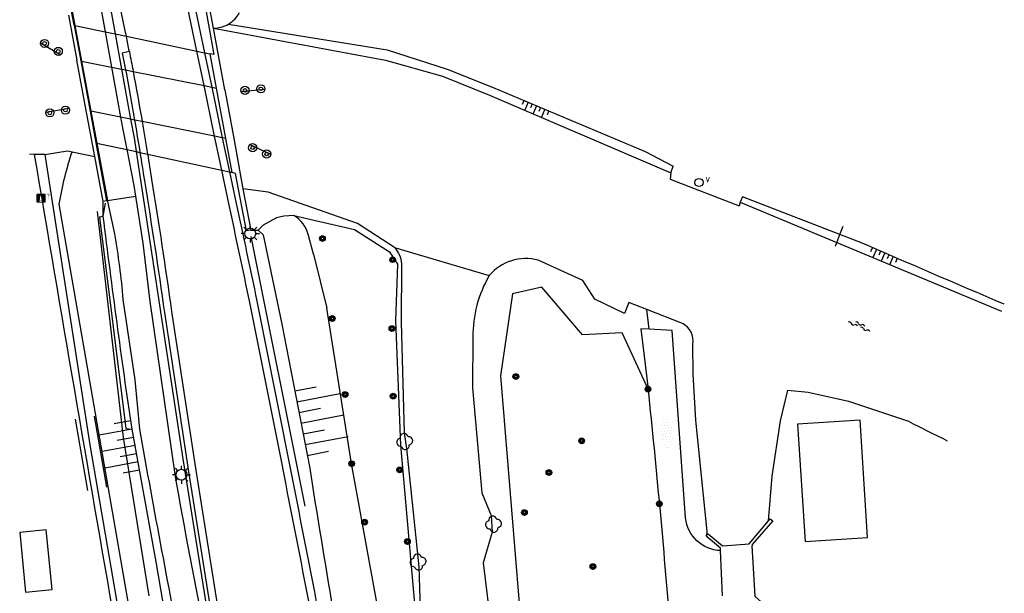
# Model space of a CAD drawing. Extents: x 121149 to 123702, y 457169 to 470031.
# Tile 61 of 87: x 122049 to 122158, y 467697 to 467760. Entities that reach past the tile are written whole.
import ezdxf

# ---------------------------------------------------------------- set-up
doc = ezdxf.new("R2010")
doc.units = 0
doc.header["$LTSCALE"] = 4
doc.layers.get('0').update_dxf_attribs({"color": 8, "linetype": 'CONTINUOUS'})
doc.layers.add('REFERENTIE', color=8, linetype='CONTINUOUS')
doc.styles.add('ISO', font='ISO')
doc.styles.get("Standard").update_dxf_attribs({"font": 'ISO'})

# ---------------------------------------------------------------- blocks, each defined once
blk = doc.blocks.new('paal')
at = {"color": 0}
for radius in [0.45, 0.2]:
    blk.add_circle((0, 0), radius, dxfattribs=at)
blk = doc.blocks.new('lichtmast')
at = {"color": 0}
for p, q in [((-0.6, 0), (-1, 0)), ((-0.71, 0.71), (-0.42, 0.42)), ((0, 0.6), (0, 1)), ((0.42, 0.42), (0.71, 0.71)), ((0.6, 0), (1, 0)), ((-0.42, -0.42), (-0.71, -0.71)), ((0, -0.6), (0, -1)), ((0.42, -0.42), (0.71, -0.71))]:
    blk.add_line(p, q, dxfattribs=at)
blk.add_circle((0, 0), 0.6, dxfattribs=at)
blk = doc.blocks.new('boom')
at = {"color": 0}
for radius in [0.315, 0.225, 0.135]:
    blk.add_circle((0, 0), radius, dxfattribs=at)
blk = doc.blocks.new('talud')
at = {"color": 0}
for p, q in [((0, 0.75), (0.5, 0.75)), ((0, 0.5), (1, 0.5)), ((0, 0.25), (0.5, 0.25)), ((0, 0), (1, 0)), ((0, -0.25), (0.5, -0.25)), ((0, -0.5), (1, -0.5)), ((0, -0.75), (0.5, -0.75))]:
    blk.add_line(p, q, dxfattribs=at)
blk = doc.blocks.new('verklikker')
at = {"color": 0}
blk.add_circle((0, 0), 0.45, dxfattribs=at)
at = {"color": 0, "style": 'ISO'}
blk.add_attdef('VERKLIKKER', (0.7, 0), '', height=0.9, dxfattribs=at)
blk = doc.blocks.new('struik')
at = {"color": 0, "linetype": 'Continuous'}
for centre, start, end in [((-0.44, 0), 91.0912, 268.9013), ((0, 0.44), 1.0233, 178.9632), ((0.44, 0), 271.6625, 88.3448), ((0, -0.45), 180.4729, 359.5406)]:
    blk.add_arc(centre, 0.45, start, end, dxfattribs=at)
blk = doc.blocks.new('halfverhard4')
at = {"color": 0, "linetype": 'ByBlock', "lineweight": -2}
for p, q in [((-0.3125, 1.25), (-0.3125, 1.25)), ((-0.15625, 1.5625), (-0.15625, 1.5625)), ((0, 1.25), (0, 1.25)), ((0.15625, 1.5625), (0.15625, 1.5625)), ((0.3125, 1.25), (0.3125, 1.25)), ((-0.625, 0.625), (-0.625, 0.625)), ((-0.625, 0), (-0.625, 0)), ((-0.46875, 0.9375), (-0.46875, 0.9375)), ((-0.46875, 0.3125), (-0.46875, 0.3125)), ((-0.3125, 0.625), (-0.3125, 0.625)), ((-0.3125, 0), (-0.3125, 0)), ((-0.15625, 0.9375), (-0.15625, 0.9375)), ((-0.15625, 0.3125), (-0.15625, 0.3125)), ((0, 0.625), (0, 0.625)), ((0, 0), (0, 0)), ((0.15625, 0.9375), (0.15625, 0.9375)), ((0.15625, 0.3125), (0.15625, 0.3125)), ((0.3125, 0.625), (0.3125, 0.625)), ((0.3125, 0), (0.3125, 0)), ((0.46875, 0.9375), (0.46875, 0.9375)), ((0.46875, 0.3125), (0.46875, 0.3125)), ((0.625, 0.625), (0.625, 0.625)), ((0.625, 0), (0.625, 0)), ((-0.625, -0.625), (-0.625, -0.625)), ((-0.46875, -0.3125), (-0.46875, -0.3125)), ((-0.46875, -0.9375), (-0.46875, -0.9375)), ((-0.3125, -0.625), (-0.3125, -0.625)), ((-0.15625, -0.3125), (-0.15625, -0.3125)), ((-0.15625, -0.9375), (-0.15625, -0.9375)), ((0, -0.625), (0, -0.625)), ((0.15625, -0.3125), (0.15625, -0.3125)), ((0.15625, -0.9375), (0.15625, -0.9375)), ((0.3125, -0.625), (0.3125, -0.625)), ((0.46875, -0.3125), (0.46875, -0.3125)), ((0.46875, -0.9375), (0.46875, -0.9375)), ((0.625, -0.625), (0.625, -0.625)), ((-0.3125, -1.25), (-0.3125, -1.25)), ((-0.15625, -1.5625), (-0.15625, -1.5625)), ((0, -1.25), (0, -1.25)), ((0.15625, -1.5625), (0.15625, -1.5625)), ((0.3125, -1.25), (0.3125, -1.25))]:
    blk.add_line(p, q, dxfattribs=at)
blk = doc.blocks.new('water')
at = {"color": 0, "linetype": 'ByBlock', "lineweight": -2}
for centre, start, end in [((-0.32, 1.12), 309.7446, 50.2554), ((-0.01, 0.75), 129.7446, 230.2554), ((-0.32, 0.37), 309.7446, 50.2554), ((0.32, 0.01), 129.7446, 230.2554), ((0, 0.38), 309.7446, 50.2554), ((-0.01, -0.74), 129.7446, 230.2554), ((-0.32, -0.37), 309.7446, 50.2554), ((-0.32, -1.12), 309.7446, 50.2554), ((0, -0.37), 309.7446, 50.2554)]:
    blk.add_arc(centre, 0.244, start, end, dxfattribs=at)
blk = doc.blocks.new('GREP')
at = {"color": 0, "linetype": 'Continuous'}
for p, q in [((-0.35, 2), (-0.35, -2)), ((0.35, 2), (0.35, -2))]:
    blk.add_line(p, q, dxfattribs=at)
blk = doc.blocks.new('grensmarkering')
at = {"linetype": 'ByBlock', "lineweight": -2}
h = blk.add_hatch(color=0, dxfattribs=at)
h.dxf.hatch_style = 1
h.paths.add_polyline_path([(0.5, 0.43, 0.414214), (0.43, 0.5), (-0.43, 0.5, 0.414214), (-0.5, 0.43), (-0.5, -0.43, 0.414214), (-0.43, -0.5), (0.43, -0.5, 0.414214), (0.5, -0.43)])
h.paths.add_polyline_path([(0.14, -0.24), (0.16, -0.24), (0.16, -0.27, -0.083333), (-0.16, -0.27), (-0.16, -0.24), (-0.14, -0.24), (-0.08, 0.22, -0.219912), (-0.05, 0.27, 0.457379), (-0.04, 0.32, -2.245674), (0.04, 0.32, 0.457379), (0.05, 0.27, -0.219912), (0.08, 0.22)], flags=16)
h.paths.add_polyline_path([(0.16, -0.32), (0.16, -0.41, -0.083333), (-0.16, -0.41), (-0.16, -0.32, 0.083333)], flags=16)
at = {"color": 0, "linetype": 'ByBlock', "lineweight": -2}
blk.add_attdef('GRENSMARKERING', (0.6, 0), '', height=0.5, dxfattribs=at)

msp = doc.modelspace()

# ---------------------------------------------------------------- linework, layer by layer
at = {"layer": 'REFERENTIE'}
for points in [[(122052.229, 467797.548), (122056.245, 467778.486), (122058.58, 467766.615), (122060.045, 467758.526)], [(122069.077, 467756.622), (122065.932, 467771.623), (122064.089, 467780.585)], [(122064.882, 467780.702), (122066.715, 467771.786), (122069.932, 467756.442)], [(122061.127, 467759.058), (122056.867, 467779.523)], [(122055.217, 467779.281), (122058.928, 467758.762)], [(122055.493, 467759.486), (122054.342, 467765.68)], [(122054.417, 467765.697), (122054.443, 467765.58), (122055.581, 467759.467)], [(122070.126, 467762.476), (122069.847, 467762.422), (122070.968, 467756.222), (122070.568, 467756.308)], [(122070.921, 467759.163), (122070.421, 467761.892)], [(122054.883, 467760.577), (122055.803, 467755.615)], [(122055.493, 467759.486), (122055.581, 467759.467)], [(122055.493, 467759.486), (122056.228, 467755.53)], [(122055.581, 467759.467), (122058.928, 467758.762)], [(122055.581, 467759.467), (122056.318, 467755.512)], [(122070.921, 467759.163), (122089.975, 467755.619), (122096.255, 467753.839), (122101.478, 467751.736), (122121.536, 467743.137)], [(122072.177, 467752.33), (122070.921, 467759.163)], [(122072.58, 467759.607), (122090.166, 467756.767), (122096.793, 467754.635), (122101.88, 467752.58), (122118.701, 467745.504), (122121.801, 467743.874)], [(122058.928, 467758.762), (122060.045, 467758.526)], [(122058.928, 467758.762), (122059.636, 467754.846)], [(122060.045, 467758.526), (122061.284, 467758.265)], [(122060.045, 467758.526), (122060.752, 467754.622)], [(122061.284, 467758.265), (122069.077, 467756.622)], [(122051.787, 467757.52), (122054.031, 467756.204)], [(122069.077, 467756.622), (122069.932, 467756.442)], [(122069.88, 467752.791), (122069.077, 467756.622)], [(122056.834, 467750.059), (122055.803, 467755.615)], [(122056.228, 467755.53), (122056.318, 467755.512)], [(122056.228, 467755.53), (122057.26, 467749.973)], [(122056.318, 467755.512), (122057.353, 467749.955)], [(122056.318, 467755.512), (122059.636, 467754.846)], [(122061.613, 467756.581), (122060.834, 467756.404), (122061.196, 467754.533)], [(122069.932, 467756.442), (122070.568, 467756.308)], [(122069.932, 467756.442), (122070.733, 467752.62)], [(122071.266, 467752.513), (122070.568, 467756.308)], [(122059.636, 467754.846), (122060.752, 467754.622)], [(122059.636, 467754.846), (122060.641, 467749.295)], [(122060.752, 467754.622), (122061.196, 467754.533)], [(122060.752, 467754.622), (122061.757, 467749.07)], [(122061.196, 467754.533), (122061.286, 467754.07), (122062.185, 467748.985)], [(122061.196, 467754.533), (122062.033, 467754.365)], [(122062.033, 467754.365), (122069.88, 467752.791)], [(122069.88, 467752.791), (122070.733, 467752.62)], [(122071.051, 467747.204), (122069.88, 467752.791)], [(122070.733, 467752.62), (122071.266, 467752.513)], [(122070.733, 467752.62), (122071.904, 467747.033)], [(122072.288, 467746.956), (122071.266, 467752.513)], [(122072.177, 467752.33), (122073.198, 467746.773)], [(122076.613, 467752.357), (122073.956, 467752.107)], [(122052.402, 467749.858), (122054.937, 467750.295)], [(122057.782, 467744.943), (122056.834, 467750.059)], [(122057.353, 467749.955), (122057.26, 467749.973)], [(122057.26, 467749.973), (122057.915, 467746.449)], [(122060.641, 467749.295), (122057.353, 467749.955)], [(122057.353, 467749.955), (122058.009, 467746.429)], [(122061.757, 467749.07), (122060.641, 467749.295)], [(122060.641, 467749.295), (122060.853, 467748.12), (122061.325, 467745.712)], [(122062.185, 467748.985), (122061.757, 467749.07)], [(122061.757, 467749.07), (122062.129, 467747.017), (122062.361, 467745.488)], [(122062.185, 467748.985), (122062.255, 467748.587)], [(122063.027, 467748.815), (122062.185, 467748.985)], [(122071.051, 467747.204), (122063.027, 467748.815)], [(122071.904, 467747.033), (122071.051, 467747.204)], [(122071.841, 467743.438), (122071.051, 467747.204)], [(122072.288, 467746.956), (122071.904, 467747.033)], [(122071.904, 467747.033), (122072.697, 467743.253)], [(122072.98, 467743.192), (122072.288, 467746.956)], [(122057.915, 467746.449), (122058.009, 467746.429)], [(122057.915, 467746.449), (122059.102, 467740.058)], [(122058.009, 467746.429), (122061.325, 467745.712)], [(122058.009, 467746.429), (122059.192, 467740.075)], [(122061.325, 467745.712), (122062.361, 467745.488)], [(122061.325, 467745.712), (122062.099, 467741.759), (122062.288, 467740.563)], [(122073.198, 467746.773), (122074.189, 467741.38)], [(122077.261, 467745.178), (122074.928, 467746.28)], [(122051.087, 467745.19), (122050.578, 467745.202)], [(122052.242, 467745.161), (122051.087, 467745.19)], [(122052.242, 467745.161), (122054.786, 467745.583), (122055.273, 467745.479)], [(122052.242, 467745.161), (122057.23, 467713.039), (122061.49, 467688.344), (122066.329, 467663.835)], [(122055.273, 467745.479), (122057.782, 467744.943)], [(122058.701, 467739.988), (122057.782, 467744.943)], [(122062.361, 467745.488), (122067.516, 467711.493), (122070.723, 467691.626)], [(122062.361, 467745.488), (122062.788, 467745.396)], [(122062.788, 467745.396), (122063.628, 467745.214)], [(122063.628, 467745.214), (122071.841, 467743.438)], [(122121.536, 467743.137), (122121.801, 467743.874)], [(122072.65, 467739.577), (122071.841, 467743.438)], [(122071.841, 467743.438), (122072.697, 467743.253)], [(122072.697, 467743.253), (122073.432, 467739.745)], [(122072.697, 467743.253), (122072.98, 467743.192)], [(122075.043, 467736.811), (122074.586, 467736.715), (122073.374, 467743.083), (122072.98, 467743.192)], [(122121.536, 467743.137), (122121.475, 467742.452)], [(122121.475, 467742.452), (122129.112, 467739.481)], [(122076.974, 467740.999), (122074.189, 467741.38)], [(122074.189, 467741.38), (122075.043, 467736.811)], [(122059.192, 467740.075), (122062.288, 467740.563)], [(122062.288, 467740.563), (122063.109, 467735.355)], [(122086.864, 467737.544), (122076.974, 467740.999)], [(122129.482, 467740.487), (122129.233, 467739.892)], [(122140.26, 467736.33), (122129.482, 467740.487)], [(122053.823, 467739.682), (122063.594, 467683.36)], [(122059.102, 467740.058), (122058.701, 467739.988)], [(122058.732, 467738.364), (122058.701, 467739.988)], [(122058.732, 467738.364), (122058.976, 467739.775)], [(122059.102, 467740.058), (122059.192, 467740.075)], [(122059.192, 467740.075), (122059.212, 467739.969), (122059.954, 467736.387)], [(122129.233, 467739.892), (122129.112, 467739.481)], [(122129.233, 467739.892), (122139.926, 467735.43)], [(122063.825, 467696.332), (122060.98, 467713.869), (122058.074, 467738.88)], [(122058.732, 467738.364), (122058.294, 467738.243), (122061.237, 467714.84), (122061.909, 467714.778)], [(122079.802, 467738.412), (122078.705, 467738.361), (122077.912, 467738.174), (122076.424, 467737.348), (122075.863, 467736.794)], [(122079.802, 467738.412), (122086.521, 467736.855), (122090.398, 467734.397)], [(122090.954, 467734.878), (122086.864, 467737.544)], [(122140.26, 467736.33), (122140.603, 467737.253)], [(122075.043, 467736.811), (122075.863, 467736.794)], [(122075.044, 467736.104), (122081.019, 467706.268)], [(122075.863, 467736.794), (122076.412, 467736.286), (122078.499, 467726.383), (122081.573, 467710.449)], [(122082.01, 467734.137), (122081.426, 467736.204)], [(122139.926, 467735.43), (122140.26, 467736.33)], [(122142.351, 467735.523), (122140.26, 467736.33)], [(122063.109, 467735.355), (122063.88, 467728.919)], [(122090.954, 467734.878), (122101.452, 467731.772)], [(122139.781, 467735.041), (122139.926, 467735.43)], [(122139.926, 467735.43), (122158.135, 467727.832)], [(122082.01, 467734.137), (122083.481, 467728.169)], [(122091.297, 467733.028), (122091.084, 467726.805), (122091.627, 467713), (122093.424, 467692.529), (122095.051, 467680.902), (122096.688, 467664.752), (122097.818, 467649.448), (122097.976, 467642.123)], [(122094.709, 467688.402), (122093.903, 467692.551), (122093.708, 467699.537), (122092.322, 467712.631), (122092.06, 467714.361), (122091.736, 467726.6), (122091.783, 467733.091)], [(122111.818, 467731.241), (122106.852, 467733.466)], [(122119.018, 467719.204), (122116.16, 467725.431), (122111.754, 467725.199), (122107.269, 467730.478), (122104.031, 467729.747), (122102.701, 467720.693), (122105.116, 467691.01)], [(122113.117, 467729.159), (122111.818, 467731.241)], [(122060.899, 467729.136), (122062.214, 467720.253), (122062.738, 467714.765)], [(122063.88, 467728.919), (122066.638, 467709.781)], [(122116.421, 467727.571), (122113.117, 467729.159)], [(122116.881, 467728.784), (122116.421, 467727.571)], [(122118.892, 467728.004), (122116.881, 467728.784)], [(122065.495, 467727.671), (122068.135, 467710.322), (122070.98, 467692.477), (122071.126, 467691.687)], [(122066.287, 467727.787), (122068.925, 467710.445), (122071.768, 467692.613), (122071.917, 467691.808)], [(122091.114, 467680.228), (122089.016, 467695.601), (122086.217, 467710.959), (122083.481, 467728.169)], [(122119.157, 467725.837), (122118.892, 467728.004)], [(122122.848, 467726.47), (122118.892, 467728.004)], [(122118.218, 467725.89), (122119.018, 467719.204)], [(122119.157, 467725.837), (122118.218, 467725.89)], [(122123.176, 467704.952), (122121.684, 467725.694), (122119.157, 467725.837)], [(122099.647, 467724.962), (122099.608, 467719.35), (122100.632, 467707.724), (122101.659, 467705.227), (122101.767, 467703.368), (122100.756, 467699.99), (122103.523, 467677.425), (122104.7, 467662.49), (122106.052, 467656.174)], [(122125.544, 467703.039), (122125.568, 467703.466), (122124.328, 467715.789), (122124.01, 467720.85), (122123.996, 467724.185)], [(122132.359, 467704.627), (122132.746, 467709.57), (122133.674, 467715.708), (122134.494, 467719.106), (122136.757, 467718.877), (122141.226, 467717.883), (122147.843, 467715.647)], [(122143.329, 467702.797), (122142.489, 467715.775), (122135.562, 467715.346), (122136.419, 467702.354), (122143.329, 467702.797)], [(122072.869, 467645.815), (122072.302, 467653.087), (122070.897, 467663.12), (122064.599, 467700.105), (122061.909, 467714.778)], [(122125.544, 467703.039), (122125.674, 467703.2), (122127.265, 467701.857), (122130.196, 467702.087), (122132.359, 467704.627)], [(122132.816, 467704.635), (122130.558, 467701.997), (122130.557, 467701.871), (122130.492, 467701.863), (122130.824, 467696.308), (122132.316, 467694.97), (122132.092, 467694.71)], [(122132.359, 467704.627), (122132.557, 467704.86), (122132.816, 467704.635)], [(122053.067, 467697.024), (122052.419, 467703.632), (122049.477, 467703.344), (122050.125, 467696.736), (122053.067, 467697.024)], [(122127.055, 467701.338), (122127.043, 467701.609), (122125.45, 467702.922), (122125.544, 467703.039)], [(122127.275, 467696.338), (122127.055, 467701.338)]]:
    msp.add_lwpolyline(points, dxfattribs=at)
for points in [[(122072.58, 467759.607, 0.1385984), (122073.801, 467760.875)], [(122061.284, 467758.265, 0.0014537), (122061.127, 467759.058)], [(122070.921, 467759.163, 0.1348782), (122072.58, 467759.607)], [(122061.613, 467756.581, 0.001716), (122061.284, 467758.265)], [(122061.613, 467756.581, -0.0017425), (122062.033, 467754.365)], [(122062.033, 467754.365, -0.0039658), (122063.027, 467748.815)], [(122062.255, 467748.587, -0.0021851), (122062.788, 467745.396)], [(122063.027, 467748.815, -0.0024767), (122063.628, 467745.214)], [(122051.087, 467745.19, 0.0013605), (122060.036, 467693.026)], [(122055.273, 467745.479, 0.0407095), (122053.823, 467739.682)], [(122062.788, 467745.396, -0.0019249), (122063.282, 467742.275)], [(122063.628, 467745.214, -0.0013869), (122064.072, 467742.4)], [(122063.282, 467742.275, -0.0054098), (122065.495, 467727.671)], [(122064.072, 467742.4, -0.0053963), (122066.287, 467727.787)], [(122074.944, 467728.792, 0.0029707), (122072.65, 467739.577)], [(122073.432, 467739.745, -0.0029685), (122075.728, 467728.952)], [(122061.909, 467714.778, -0.0060671), (122058.732, 467738.364)], [(122081.426, 467736.204, 0.2181859), (122079.802, 467738.412)], [(122059.954, 467736.387, -0.0249517), (122060.899, 467729.136)], [(122091.783, 467733.091, 0.1819183), (122090.954, 467734.878)], [(122158.453, 467728.592, -0.0014306), (122142.351, 467735.523)], [(122090.398, 467734.397, -0.0343772), (122091.297, 467733.028)], [(122106.852, 467733.466, 0.2966374), (122101.452, 467731.772)], [(122101.452, 467731.772, 0.1396453), (122099.647, 467724.962)], [(122081.942, 467693.335, 0.0019699), (122074.944, 467728.792)], [(122075.728, 467728.952, -0.0019783), (122082.734, 467693.455)], [(122123.996, 467724.185, 0.3188187), (122122.848, 467726.47)], [(122119.018, 467719.204, -0.0063613), (122121.437, 467692.957)], [(122147.843, 467715.647, 0.0007458), (122152.131, 467713.494)], [(122062.738, 467714.765, 0.0047878), (122067.756, 467687.992)], [(122066.638, 467709.781, 0.0068422), (122070.105, 467691.532)], [(122081.573, 467710.449, 0.0038902), (122086.784, 467679.314)], [(122127.055, 467701.338, -0.3759479), (122123.176, 467704.952)]]:
    msp.add_lwpolyline(points, format="xyb", dxfattribs=at)

# ---------------------------------------------------------------- block references
at = {"layer": 'REFERENTIE', "linetype": 'Continuous'}
for name, p in [('paal', (122052.228, 467757.466)), ('paal', (122053.746, 467756.583)), ('paal', (122074.418, 467752.268)), ('paal', (122076.175, 467752.441)), ('paal', (122052.813, 467749.779)), ('paal', (122054.538, 467750.08)), ('paal', (122075.265, 467745.929)), ('paal', (122076.808, 467745.224)), ('lichtmast', (122075.003, 467736.43)), ('boom', (122082.986, 467735.875)), ('boom', (122090.757, 467733.533)), ('boom', (122084.072, 467727.023)), ('boom', (122090.673, 467725.914)), ('boom', (122104.389, 467720.594)), ('boom', (122085.491, 467718.602)), ('boom', (122090.812, 467718.429)), ('boom', (122119.018, 467719.204)), ('boom', (122111.678, 467713.474)), ('boom', (122086.217, 467710.959)), ('lichtmast', (122067.378, 467709.734)), ('boom', (122091.53, 467710.27)), ('boom', (122108.048, 467709.981)), ('boom', (122120.273, 467706.505)), ('boom', (122105.339, 467705.541)), ('boom', (122087.652, 467704.489)), ('boom', (122092.388, 467702.341)), ('boom', (122112.923, 467699.567))]:
    msp.add_blockref(name, p, dxfattribs=at)
for name, p, xscale, yscale, rotation in [('talud', (122106.659, 467750.57), 0.95159, 2, 247.1809509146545), ('talud', (122145.224, 467734.279), 0.993487, 2, 246.6348084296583), ('talud', (122080.61, 467715.441), 4.836534, 4.836534, 10.91729490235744), ('GREP', (122057.39, 467712.11), 3.032283, 2, 189.7921462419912), ('talud', (122062.242, 467712.961), 3.694525, 3.694525, 190.3852985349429)]:
    msp.add_blockref(name, p, dxfattribs=dict(at, xscale=xscale, yscale=yscale, rotation=rotation))
for name, p, values in [('verklikker', (122124.656, 467742.071), {'VERKLIKKER': 'v'}), ('grensmarkering', (122051.836, 467740.336), {'GRENSMARKERING': '?'})]:
    msp.add_blockref(name, p, dxfattribs=at).add_auto_attribs(values)
for name, p, rotation in [('water', (122142.434, 467726.248), 66.4329287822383), ('halfverhard4', (122121.044, 467714.263), 4.758885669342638), ('struik', (122092.087, 467713.413), 98.97262661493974), ('struik', (122101.911, 467704.263), 98.97262661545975), ('struik', (122093.561, 467700.072), 98.91603673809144)]:
    msp.add_blockref(name, p, dxfattribs=dict(at, rotation=rotation))

doc.saveas('drawing.dxf')
